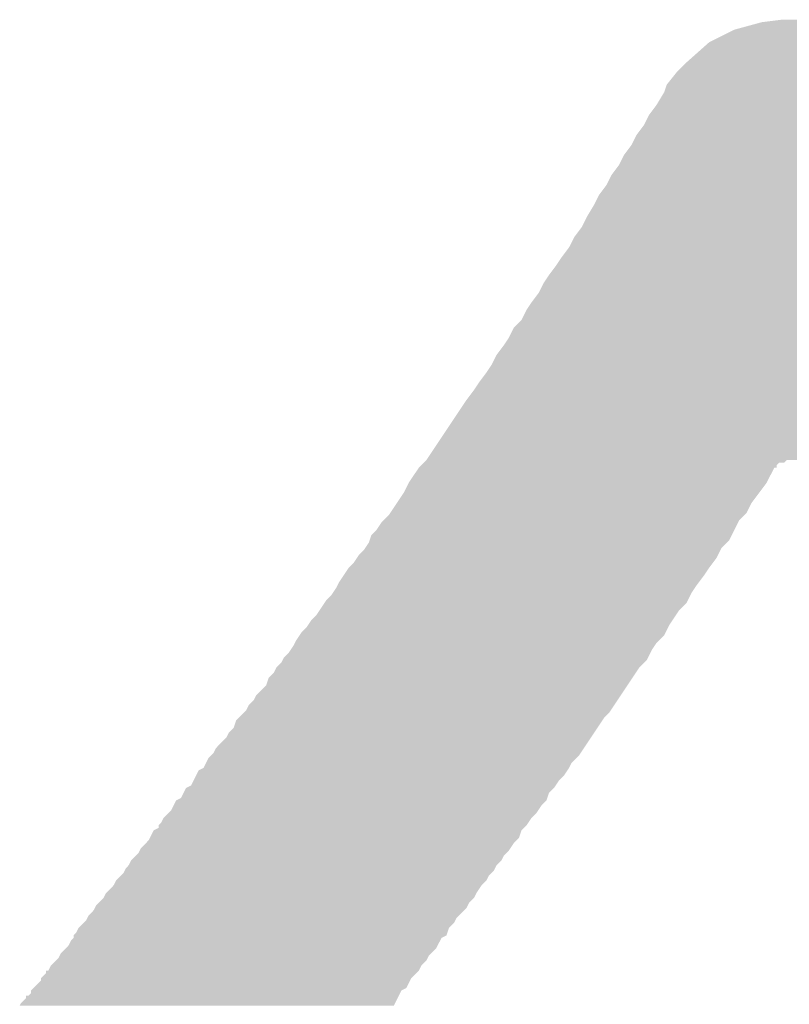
# Model space of a CAD drawing. Extents: x -1.3 to 24.2, y -3.9 to 39.2.
# Tile 18 of 35: x 8.7 to 9.5, y 18.7 to 19.7. Entities that reach past the tile are written whole.
import ezdxf

# ---------------------------------------------------------------- set-up
doc = ezdxf.new("R2010")
doc.units = 0
doc.layers.add('TEMP_HUM_28_CLICK_V100_GTO', color=14, linetype='CONTINUOUS')

msp = doc.modelspace()

# ---------------------------------------------------------------- linework, layer by layer
at = {"layer": 'TEMP_HUM_28_CLICK_V100_GTO'}
for points in [[(9.448802, 19.659602), (9.476742, 19.66722), (9.563096, 19.659602), (9.535162, 19.66722)], [(9.476742, 19.66722), (9.497062, 19.66976), (9.535162, 19.66722), (9.512298, 19.66976)], [(9.423404, 19.646902), (9.448798, 19.6596), (9.584264, 19.646902), (9.563102, 19.6596)], [(9.448798, 19.6596), (9.448802, 19.659602), (9.563102, 19.6596), (9.563096, 19.659602)], [(9.40054, 19.62658), (9.420544, 19.64436), (9.61136, 19.62658), (9.5885, 19.64436)], [(9.420544, 19.64436), (9.423404, 19.646902), (9.5885, 19.64436), (9.584264, 19.646902)], [(9.39038, 19.61642), (9.400538, 19.626578), (9.619264, 19.61642), (9.611362, 19.626578)], [(9.400538, 19.626578), (9.40054, 19.62658), (9.611362, 19.626578), (9.61136, 19.62658)], [(9.380222, 19.603722), (9.39038, 19.61642), (9.62914, 19.603722), (9.619264, 19.61642)], [(9.37768, 19.596098), (9.38022, 19.60372), (9.634222, 19.596098), (9.62914, 19.60372)], [(9.38022, 19.60372), (9.380222, 19.603722), (9.62914, 19.60372), (9.62914, 19.603722)], [(9.370062, 19.583402), (9.37463, 19.591016), (9.64184, 19.583402), (9.6393, 19.591016)], [(9.37463, 19.591016), (9.37768, 19.596096), (9.6393, 19.591016), (9.634224, 19.596096)], [(9.37768, 19.596096), (9.37768, 19.596098), (9.634224, 19.596096), (9.634222, 19.596098)], [(9.362446, 19.573244), (9.37006, 19.5834), (9.646922, 19.573244), (9.64184, 19.5834)], [(9.37006, 19.5834), (9.370062, 19.583402), (9.64184, 19.5834), (9.64184, 19.583402)], [(9.35736, 19.563082), (9.362442, 19.573236), (9.654538, 19.563082), (9.646928, 19.573236)], [(9.362442, 19.573236), (9.362446, 19.573244), (9.646928, 19.573236), (9.646922, 19.573244)], [(9.349746, 19.552924), (9.357356, 19.563078), (9.659622, 19.552924), (9.65454, 19.563078)], [(9.357356, 19.563078), (9.35736, 19.563082), (9.65454, 19.563078), (9.654538, 19.563082)], [(9.34466, 19.542762), (9.349742, 19.552916), (9.667238, 19.542762), (9.659628, 19.552916)], [(9.349742, 19.552916), (9.349746, 19.552924), (9.659628, 19.552916), (9.659622, 19.552924)], [(9.337046, 19.532604), (9.344656, 19.542758), (9.672322, 19.532604), (9.66724, 19.542758)], [(9.344656, 19.542758), (9.34466, 19.542762), (9.66724, 19.542758), (9.667238, 19.542762)], [(9.33196, 19.522442), (9.337042, 19.532596), (9.679938, 19.522442), (9.672328, 19.532596)], [(9.337042, 19.532596), (9.337046, 19.532604), (9.672328, 19.532596), (9.672322, 19.532604)], [(9.324346, 19.512284), (9.331956, 19.522438), (9.685022, 19.512284), (9.67994, 19.522438)], [(9.331956, 19.522438), (9.33196, 19.522442), (9.67994, 19.522438), (9.679938, 19.522442)], [(9.31926, 19.502122), (9.324342, 19.512276), (9.692638, 19.502122), (9.685028, 19.512276)], [(9.324342, 19.512276), (9.324346, 19.512284), (9.685028, 19.512276), (9.685022, 19.512284)], [(9.311646, 19.491962), (9.319256, 19.502118), (9.69772, 19.491962), (9.69264, 19.502118)], [(9.319256, 19.502118), (9.31926, 19.502122), (9.69264, 19.502118), (9.692638, 19.502122)], [(9.30656, 19.4818), (9.311642, 19.491956), (9.703818, 19.4818), (9.697724, 19.491956)], [(9.311642, 19.491956), (9.311646, 19.491962), (9.697724, 19.491956), (9.69772, 19.491962)], [(9.305036, 19.47926), (9.30656, 19.4818), (9.70534, 19.47926), (9.703818, 19.4818)], [(9.298942, 19.469104), (9.305036, 19.47926), (9.710422, 19.469104), (9.70534, 19.47926)], [(9.29386, 19.458942), (9.29894, 19.469098), (9.718038, 19.458942), (9.710428, 19.469098)], [(9.29894, 19.469098), (9.298942, 19.469104), (9.710428, 19.469098), (9.710422, 19.469104)], [(9.286246, 19.448784), (9.293856, 19.458938), (9.723122, 19.448784), (9.71804, 19.458938)], [(9.293856, 19.458938), (9.29386, 19.458942), (9.71804, 19.458938), (9.718038, 19.458942)], [(9.28116, 19.438622), (9.282428, 19.441156), (9.73201, 19.438622), (9.730742, 19.441156)], [(9.282428, 19.441156), (9.286242, 19.448776), (9.730742, 19.441156), (9.72313, 19.448776)], [(9.286242, 19.448776), (9.286246, 19.448784), (9.72313, 19.448776), (9.723122, 19.448784)], [(9.27354, 19.42846), (9.275442, 19.430998), (9.737514, 19.42846), (9.735822, 19.430998)], [(9.275442, 19.430998), (9.28116, 19.438622), (9.735822, 19.430998), (9.73201, 19.438622)], [(9.262742, 19.413218), (9.26846, 19.42084), (9.74852, 19.413218), (9.742806, 19.42084)], [(9.26846, 19.42084), (9.270152, 19.42338), (9.742806, 19.42084), (9.7409, 19.42338)], [(9.270152, 19.42338), (9.27354, 19.42846), (9.7409, 19.42338), (9.737514, 19.42846)], [(9.255762, 19.403062), (9.26084, 19.41068), (9.7536, 19.403062), (9.74979, 19.41068)], [(9.26084, 19.41068), (9.262742, 19.413218), (9.74979, 19.41068), (9.74852, 19.413218)], [(9.251948, 19.395438), (9.255758, 19.403058), (9.75868, 19.395438), (9.753602, 19.403058)], [(9.255758, 19.403058), (9.255762, 19.403062), (9.753602, 19.403058), (9.7536, 19.403062)], [(9.244966, 19.385284), (9.25068, 19.392902), (9.763762, 19.385284), (9.75995, 19.392902)], [(9.25068, 19.392902), (9.251948, 19.395438), (9.75995, 19.392902), (9.75868, 19.395438)], [(9.23967, 19.377656), (9.24306, 19.38274), (9.771382, 19.377656), (9.766304, 19.38274)], [(9.24306, 19.38274), (9.244966, 19.385284), (9.766304, 19.38274), (9.763762, 19.385284)], [(9.234168, 19.367498), (9.237982, 19.375122), (9.776462, 19.367498), (9.77265, 19.375122)], [(9.237982, 19.375122), (9.23967, 19.377656), (9.77265, 19.375122), (9.771382, 19.377656)], [(9.227822, 19.35988), (9.232902, 19.364964), (9.78155, 19.35988), (9.778156, 19.364964)], [(9.232902, 19.364964), (9.234168, 19.367498), (9.778156, 19.364964), (9.776462, 19.367498)], [(9.2202, 19.347182), (9.225282, 19.357336), (9.790432, 19.347182), (9.78535, 19.357336)], [(9.225282, 19.357336), (9.227804, 19.359862), (9.78535, 19.357336), (9.784086, 19.359862)], [(9.227804, 19.359862), (9.227822, 19.35988), (9.784086, 19.359862), (9.78155, 19.35988)], [(9.215122, 19.339564), (9.2202, 19.347182), (9.794242, 19.339564), (9.790432, 19.347182)], [(9.207502, 19.329396), (9.209404, 19.331936), (9.803134, 19.329396), (9.801862, 19.331936)], [(9.209404, 19.331936), (9.21512, 19.33956), (9.801862, 19.331936), (9.794246, 19.33956)], [(9.21512, 19.33956), (9.215122, 19.339564), (9.794246, 19.33956), (9.794242, 19.339564)], [(9.20242, 19.319242), (9.203688, 19.321778), (9.808634, 19.319242), (9.806942, 19.321778)], [(9.203688, 19.321778), (9.207502, 19.329396), (9.806942, 19.321778), (9.803134, 19.329396)], [(9.191624, 19.304), (9.19734, 19.31162), (9.81964, 19.304), (9.813926, 19.31162)], [(9.19734, 19.31162), (9.199032, 19.31416), (9.813926, 19.31162), (9.81202, 19.31416)], [(9.199032, 19.31416), (9.20242, 19.319242), (9.81202, 19.31416), (9.808634, 19.319242)], [(9.18464, 19.29384), (9.18972, 19.30146), (9.826414, 19.29384), (9.821334, 19.30146)], [(9.18972, 19.30146), (9.191624, 19.304), (9.821334, 19.30146), (9.81964, 19.304)], [(9.17702, 19.28368), (9.18464, 19.29384), (9.833188, 19.28368), (9.826414, 19.29384)], [(9.149926, 19.24304), (9.17702, 19.28368), (9.86028, 19.24304), (9.833188, 19.28368)], [(9.143152, 19.23288), (9.149926, 19.24304), (9.8679, 19.23288), (9.86028, 19.24304)], [(9.13638, 19.22272), (9.143152, 19.23288), (9.874674, 19.22272), (9.8679, 19.23288)], [(9.13131, 19.21765), (9.13384, 19.22018), (9.491986, 19.21765), (9.494526, 19.22018)], [(9.13384, 19.22018), (9.133846, 19.220186), (9.494526, 19.22018), (9.49961, 19.220186)], [(9.133846, 19.220186), (9.13638, 19.22272), (9.49961, 19.220186), (9.502146, 19.22272)], [(9.118604, 19.199866), (9.128758, 19.215096), (9.48182, 19.199866), (9.489454, 19.215096)], [(9.128758, 19.215096), (9.128762, 19.215102), (9.489454, 19.215096), (9.490036, 19.215102)], [(9.128762, 19.215102), (9.128782, 19.215122), (9.490036, 19.215102), (9.491976, 19.215122)], [(9.128782, 19.215122), (9.13131, 19.21765), (9.491976, 19.215122), (9.491986, 19.21765)], [(9.11352, 19.189702), (9.118602, 19.199862), (9.4742, 19.189702), (9.481816, 19.199862)], [(9.118602, 19.199862), (9.118604, 19.199866), (9.481816, 19.199862), (9.48182, 19.199866)], [(9.106744, 19.17954), (9.11352, 19.189702), (9.466582, 19.17954), (9.4742, 19.189702)], [(9.099978, 19.169388), (9.106744, 19.17954), (9.461502, 19.169388), (9.466582, 19.17954)], [(9.090662, 19.159222), (9.0932, 19.16176), (9.452612, 19.159222), (9.453882, 19.16176)], [(9.0932, 19.16176), (9.09828, 19.16684), (9.453882, 19.16176), (9.458956, 19.16684)], [(9.09828, 19.16684), (9.099978, 19.169388), (9.458956, 19.16684), (9.461502, 19.169388)], [(9.080504, 19.146518), (9.08558, 19.1516), (9.446256, 19.146518), (9.448798, 19.1516)], [(9.08558, 19.1516), (9.090662, 19.159222), (9.448798, 19.1516), (9.452612, 19.159222)], [(9.07796, 19.138896), (9.07881, 19.141448), (9.441172, 19.138896), (9.443722, 19.141448)], [(9.07881, 19.141448), (9.080504, 19.146518), (9.443722, 19.141448), (9.446256, 19.146518)], [(9.067802, 19.126202), (9.07288, 19.13128), (9.432288, 19.126202), (9.43483, 19.13128)], [(9.07288, 19.13128), (9.074574, 19.13382), (9.43483, 19.13128), (9.436102, 19.13382)], [(9.074574, 19.13382), (9.07796, 19.138896), (9.436102, 19.13382), (9.441172, 19.138896)], [(9.06272, 19.11858), (9.06611, 19.123666), (9.427206, 19.11858), (9.43102, 19.123666)], [(9.06611, 19.123666), (9.067802, 19.126202), (9.43102, 19.123666), (9.432288, 19.126202)], [(9.05256, 19.10588), (9.05764, 19.1135), (9.41832, 19.10588), (9.4234, 19.1135)], [(9.05764, 19.1135), (9.057642, 19.113502), (9.4234, 19.1135), (9.4234, 19.113502)], [(9.057642, 19.113502), (9.06272, 19.11858), (9.4234, 19.113502), (9.427206, 19.11858)], [(9.047482, 19.098262), (9.05256, 19.10588), (9.412606, 19.098262), (9.41832, 19.10588)], [(9.041554, 19.088102), (9.04494, 19.093182), (9.405622, 19.088102), (9.409008, 19.093182)], [(9.04494, 19.093182), (9.046208, 19.09572), (9.409008, 19.093182), (9.4107, 19.09572)], [(9.046208, 19.09572), (9.047482, 19.098262), (9.4107, 19.09572), (9.412606, 19.098262)], [(9.033092, 19.077948), (9.034782, 19.080482), (9.400542, 19.077948), (9.401808, 19.080482)], [(9.034782, 19.080482), (9.03986, 19.08556), (9.401808, 19.080482), (9.40435, 19.08556)], [(9.03986, 19.08556), (9.041554, 19.088102), (9.40435, 19.08556), (9.405622, 19.088102)], [(9.02462, 19.06524), (9.028008, 19.070322), (9.389534, 19.06524), (9.392922, 19.070322)], [(9.028008, 19.070322), (9.033092, 19.077948), (9.392922, 19.070322), (9.400542, 19.077948)], [(9.019542, 19.060162), (9.02462, 19.06524), (9.386148, 19.060162), (9.389534, 19.06524)], [(9.009382, 19.047462), (9.01446, 19.05254), (9.378948, 19.047462), (9.38149, 19.05254)], [(9.01446, 19.05254), (9.016154, 19.055082), (9.38149, 19.05254), (9.382762, 19.055082)], [(9.016154, 19.055082), (9.019542, 19.060162), (9.382762, 19.055082), (9.386148, 19.060162)], [(9.004302, 19.039842), (9.007692, 19.044928), (9.3726, 19.039842), (9.377682, 19.044928)], [(9.007692, 19.044928), (9.009382, 19.047462), (9.377682, 19.044928), (9.378948, 19.047462)], [(8.998374, 19.029682), (9.00176, 19.034762), (9.364982, 19.029682), (9.368368, 19.034762)], [(9.00176, 19.034762), (9.00303, 19.037302), (9.368368, 19.034762), (9.370062, 19.037302)], [(9.00303, 19.037302), (9.004302, 19.039842), (9.370062, 19.037302), (9.3726, 19.039842)], [(8.990336, 19.019528), (8.991602, 19.022056), (9.359902, 19.019528), (9.361166, 19.022056)], [(8.991602, 19.022056), (8.99668, 19.02714), (9.361166, 19.022056), (9.36371, 19.02714)], [(8.99668, 19.02714), (8.998374, 19.029682), (9.36371, 19.02714), (9.364982, 19.029682)], [(8.981442, 19.006824), (8.983982, 19.011896), (9.348896, 19.006824), (9.352276, 19.011896)], [(8.983982, 19.011896), (8.983986, 19.011902), (9.352276, 19.011896), (9.352282, 19.011902)], [(8.983986, 19.011902), (8.989062, 19.016984), (9.352282, 19.011902), (9.35736, 19.016984)], [(8.989062, 19.016984), (8.990336, 19.019528), (9.35736, 19.016984), (9.359902, 19.019528)], [(8.97382, 18.994124), (8.976364, 19.001738), (9.340428, 18.994124), (9.345504, 19.001738)], [(8.976364, 19.001738), (8.981442, 19.006824), (9.345504, 19.001738), (9.348896, 19.006824)], [(8.963662, 18.983956), (8.97382, 18.994124), (9.33365, 18.983956), (9.340428, 18.994124)], [(8.961122, 18.978884), (8.963662, 18.983956), (9.330268, 18.978884), (9.33365, 18.983956)], [(8.953502, 18.968724), (8.956042, 18.973796), (9.323496, 18.968724), (9.326876, 18.973796)], [(8.956042, 18.973796), (8.961122, 18.978884), (9.326876, 18.973796), (9.330268, 18.978884)], [(8.943344, 18.958558), (8.945884, 18.961102), (9.315024, 18.958558), (9.316722, 18.961102)], [(8.945884, 18.961102), (8.95096, 18.96618), (9.316722, 18.961102), (9.3218, 18.96618)], [(8.95096, 18.96618), (8.953502, 18.968724), (9.3218, 18.96618), (9.323496, 18.968724)], [(8.935722, 18.945856), (8.9408, 18.950944), (9.306556, 18.945856), (9.309948, 18.950944)], [(8.9408, 18.950944), (8.943344, 18.958558), (9.309948, 18.950944), (9.315024, 18.958558)], [(8.923022, 18.930616), (8.933182, 18.940784), (9.296396, 18.930616), (9.303176, 18.940784)], [(8.933182, 18.940784), (8.935722, 18.945856), (9.303176, 18.940784), (9.306556, 18.945856)], [(8.920482, 18.925544), (8.923022, 18.930616), (9.293016, 18.925544), (9.296396, 18.930616)], [(8.912858, 18.91538), (8.915402, 18.920456), (9.283702, 18.91538), (9.288776, 18.920456)], [(8.915402, 18.920456), (8.917942, 18.923), (9.288776, 18.920456), (9.29132, 18.923)], [(8.917942, 18.923), (8.920482, 18.925544), (9.29132, 18.923), (9.293016, 18.925544)], [(8.905246, 18.907758), (8.91031, 18.910302), (9.279464, 18.907758), (9.28116, 18.910302)], [(8.91031, 18.910302), (8.910318, 18.910306), (9.28116, 18.910302), (9.281162, 18.910306)], [(8.910318, 18.910306), (8.912858, 18.91538), (9.281162, 18.910306), (9.283702, 18.91538)], [(8.900158, 18.897602), (8.902702, 18.90268), (9.271002, 18.897602), (9.27608, 18.90268)], [(8.902702, 18.90268), (8.905246, 18.907758), (9.27608, 18.90268), (9.279464, 18.907758)], [(8.892548, 18.88998), (8.897618, 18.892526), (9.26592, 18.88998), (9.267616, 18.892526)], [(8.897618, 18.892526), (8.900158, 18.897602), (9.267616, 18.892526), (9.271002, 18.897602)], [(8.887458, 18.879826), (8.890002, 18.884902), (9.259148, 18.879826), (9.260844, 18.884902)], [(8.890002, 18.884902), (8.892546, 18.889978), (9.260844, 18.884902), (9.265918, 18.889978)], [(8.892546, 18.889978), (8.892548, 18.88998), (9.265918, 18.889978), (9.26592, 18.88998)], [(8.877302, 18.867124), (8.879844, 18.872202), (9.249836, 18.867124), (9.253222, 18.872202)], [(8.879844, 18.872202), (8.882386, 18.877278), (9.253222, 18.872202), (9.25829, 18.877278)], [(8.882386, 18.877278), (8.882404, 18.877288), (9.25829, 18.877278), (9.2583, 18.877288)], [(8.882404, 18.877288), (8.887458, 18.879826), (9.2583, 18.877288), (9.259148, 18.879826)], [(8.869686, 18.859502), (8.87476, 18.86458), (9.243062, 18.859502), (9.24814, 18.86458)], [(8.87476, 18.86458), (8.877302, 18.867124), (9.24814, 18.86458), (9.249836, 18.867124)], [(8.8646, 18.849358), (8.864604, 18.85188), (9.235458, 18.849358), (9.23798, 18.85188)], [(8.864604, 18.85188), (8.864606, 18.851886), (9.23798, 18.85188), (9.237984, 18.851886)], [(8.864606, 18.851886), (8.867142, 18.854424), (9.237984, 18.851886), (9.239676, 18.854424)], [(8.867142, 18.854424), (8.869682, 18.859496), (9.239676, 18.854424), (9.243056, 18.859496)], [(8.869682, 18.859496), (8.869686, 18.859502), (9.243056, 18.859496), (9.243062, 18.859502)], [(8.855714, 18.839188), (8.859526, 18.846798), (9.23036, 18.839188), (9.232902, 18.846798)], [(8.859526, 18.846798), (8.859532, 18.846802), (9.232902, 18.846798), (9.232904, 18.846802)], [(8.859532, 18.846802), (8.8646, 18.849358), (9.232904, 18.846802), (9.235458, 18.849358)], [(8.846822, 18.829016), (8.851902, 18.834102), (9.22189, 18.829016), (9.225282, 18.834102)], [(8.851902, 18.834102), (8.854442, 18.836644), (9.225282, 18.834102), (9.22782, 18.836644)], [(8.854442, 18.836644), (8.855714, 18.839188), (9.22782, 18.836644), (9.23036, 18.839188)], [(8.836672, 18.816328), (8.84174, 18.8214), (9.212582, 18.816328), (9.215122, 18.8214)], [(8.84174, 18.8214), (8.844282, 18.823944), (9.215122, 18.8214), (9.217664, 18.823944)], [(8.844282, 18.823944), (8.845552, 18.82648), (9.217664, 18.823944), (9.2202, 18.82648)], [(8.845552, 18.82648), (8.846822, 18.829016), (9.2202, 18.82648), (9.22189, 18.829016)], [(8.831582, 18.808696), (8.834118, 18.81124), (9.206226, 18.808696), (9.207502, 18.81124)], [(8.834118, 18.81124), (8.834122, 18.811244), (9.207502, 18.81124), (9.207504, 18.811244)], [(8.834122, 18.811244), (8.836662, 18.816316), (9.207504, 18.811244), (9.21257, 18.816316)], [(8.836662, 18.816316), (8.836672, 18.816328), (9.21257, 18.816316), (9.212582, 18.816328)], [(8.821432, 18.796008), (8.8265, 18.80108), (9.197342, 18.796008), (9.199882, 18.80108)], [(8.8265, 18.80108), (8.829042, 18.803624), (9.199882, 18.80108), (9.202422, 18.803624)], [(8.829042, 18.803624), (8.830316, 18.806168), (9.202422, 18.803624), (9.204962, 18.806168)], [(8.830316, 18.806168), (8.831582, 18.808696), (9.204962, 18.806168), (9.206226, 18.808696)], [(8.811266, 18.783302), (8.81888, 18.790922), (9.187182, 18.783302), (9.192262, 18.790922)], [(8.81888, 18.790922), (8.818882, 18.790924), (9.192262, 18.790922), (9.192262, 18.790924)], [(8.818882, 18.790924), (8.821422, 18.795996), (9.192262, 18.790924), (9.19733, 18.795996)], [(8.821422, 18.795996), (8.821432, 18.796008), (9.19733, 18.795996), (9.197342, 18.796008)], [(8.808724, 18.778228), (8.811262, 18.783296), (9.184642, 18.778228), (9.187178, 18.783296)], [(8.811262, 18.783296), (8.811266, 18.783302), (9.187178, 18.783296), (9.187182, 18.783302)], [(8.799836, 18.768068), (8.801102, 18.770596), (9.177022, 18.768068), (9.178286, 18.770596)], [(8.801102, 18.770596), (8.803642, 18.77314), (9.178286, 18.770596), (9.179562, 18.77314)], [(8.803642, 18.77314), (8.808722, 18.778224), (9.179562, 18.77314), (9.184638, 18.778224)], [(8.808722, 18.778224), (8.808724, 18.778228), (9.184638, 18.778224), (9.184642, 18.778228)], [(8.792212, 18.7579), (8.793482, 18.760436), (9.166862, 18.7579), (9.169396, 18.760436)], [(8.793482, 18.760436), (8.798562, 18.765524), (9.169396, 18.760436), (9.17448, 18.765524)], [(8.798562, 18.765524), (8.799836, 18.768068), (9.17448, 18.765524), (9.177022, 18.768068)], [(8.783326, 18.747742), (8.788408, 18.752828), (9.159244, 18.747742), (9.164322, 18.752828)], [(8.788408, 18.752828), (8.790942, 18.755364), (9.164322, 18.752828), (9.165592, 18.755364)], [(8.790942, 18.755364), (8.792212, 18.7579), (9.165592, 18.755364), (9.166862, 18.7579)], [(8.77825, 18.740132), (8.780782, 18.742664), (9.1567, 18.740132), (9.157546, 18.742664)], [(8.780782, 18.742664), (8.783322, 18.747736), (9.157546, 18.742664), (9.15924, 18.747736)], [(8.783322, 18.747736), (8.783326, 18.747742), (9.15924, 18.747736), (9.159244, 18.747742)], [(8.773162, 18.729964), (8.775702, 18.735036), (9.147812, 18.729964), (9.150354, 18.735036)], [(8.775702, 18.735036), (8.77824, 18.737582), (9.150354, 18.735036), (9.15163, 18.737582)], [(8.77824, 18.737582), (8.778246, 18.740126), (9.15163, 18.737582), (9.156688, 18.740126)], [(8.778246, 18.740126), (8.77825, 18.740132), (9.156688, 18.740126), (9.1567, 18.740132)], [(8.764272, 18.7198), (8.765542, 18.722336), (9.138922, 18.7198), (9.141454, 18.722336)], [(8.765542, 18.722336), (8.770628, 18.727428), (9.141454, 18.722336), (9.146542, 18.727428)], [(8.770628, 18.727428), (8.773162, 18.729964), (9.146542, 18.727428), (9.147812, 18.729964)], [(8.755384, 18.70964), (8.760468, 18.714728), (9.131302, 18.70964), (9.136382, 18.714728)], [(8.760468, 18.714728), (8.763002, 18.717264), (9.136382, 18.714728), (9.137652, 18.717264)], [(8.763002, 18.717264), (8.764272, 18.7198), (9.137652, 18.717264), (9.138922, 18.7198)], [(8.745226, 18.696946), (8.7503, 18.702022), (9.121146, 18.696946), (9.126218, 18.702022)], [(8.7503, 18.702022), (8.750326, 18.70456), (9.126218, 18.702022), (9.128754, 18.70456)], [(8.750326, 18.70456), (8.751446, 18.704568), (9.128754, 18.70456), (9.128762, 18.704568)], [(8.751446, 18.704568), (8.752846, 18.704578), (9.128762, 18.704568), (9.128766, 18.704578)], [(8.752846, 18.704578), (8.755382, 18.709636), (9.128766, 18.704578), (9.131298, 18.709636)], [(8.755382, 18.709636), (8.755384, 18.70964), (9.131298, 18.709636), (9.131302, 18.70964)], [(8.737608, 18.68679), (8.74522, 18.694402), (9.116062, 18.68679), (9.11987, 18.694402)], [(8.74522, 18.694402), (8.745224, 18.69694), (9.11987, 18.694402), (9.121142, 18.69694)], [(8.745224, 18.69694), (8.745226, 18.696946), (9.121142, 18.69694), (9.121146, 18.696946)], [(8.732526, 18.679166), (8.73506, 18.681702), (9.108448, 18.679166), (9.109716, 18.681702)], [(8.73506, 18.681702), (8.735064, 18.684242), (9.109716, 18.681702), (9.11099, 18.684242)], [(8.735064, 18.684242), (8.735066, 18.684246), (9.11099, 18.684242), (9.110996, 18.684246)], [(8.735066, 18.684246), (8.737608, 18.68679), (9.110996, 18.684246), (9.116062, 18.68679)], [(8.723636, 18.66901), (8.724902, 18.671536), (9.103362, 18.66901), (9.104626, 18.671536)], [(8.724902, 18.671536), (8.72998, 18.676622), (9.104626, 18.671536), (9.107172, 18.676622)], [(8.72998, 18.676622), (8.730006, 18.67916), (9.107172, 18.676622), (9.108444, 18.67916)], [(8.730006, 18.67916), (8.732526, 18.679166), (9.108444, 18.67916), (9.108448, 18.679166)]]:
    msp.add_solid(points, dxfattribs=at)

doc.saveas('drawing.dxf')
